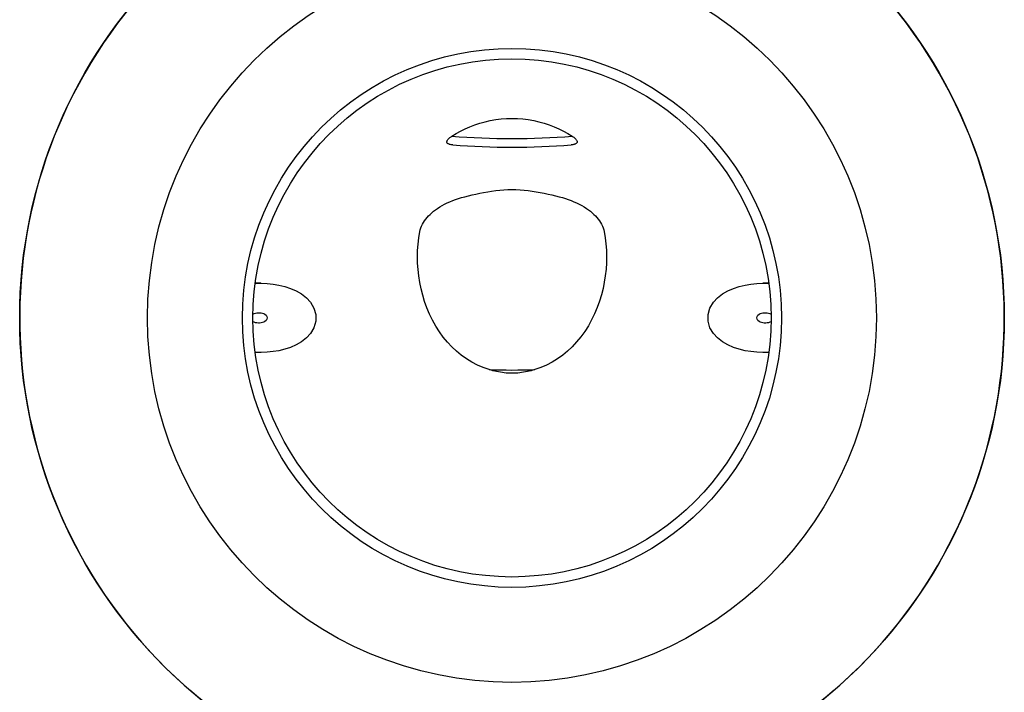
# Model space of a CAD drawing. Header units: millimetres. Extents: x 1027 to 3615, y 406 to 1468.
# Tile 16 of 19: x 1609 to 1894, y 634 to 829. Entities that reach past the tile are written whole.
import ezdxf

# ---------------------------------------------------------------- set-up
doc = ezdxf.new("R2010")
doc.units = ezdxf.units.MM
doc.layers.add('DETAIL', color=2, linetype='Continuous')

msp = doc.modelspace()

# ---------------------------------------------------------------- linework, layer by layer
at = {"layer": 'DETAIL'}
for p, q in [((1678.71, 752.42), (1677.03, 752.42)), ((1825.69, 752.42), (1824.01, 752.42)), ((1678.71, 732.42), (1677.03, 732.42)), ((1825.69, 732.42), (1824.01, 732.42))]:
    msp.add_line(p, q, dxfattribs=at)
at = {"layer": 'DETAIL', "flags": 128}
for points in [[(1733.93, 794.99), (1735.18, 795.76), (1736.48, 796.48), (1737.82, 797.14), (1739.2, 797.75), (1740.62, 798.3), (1742.08, 798.78), (1743.57, 799.2), (1745.09, 799.54), (1746.64, 799.81), (1748.21, 800.01), (1749.79, 800.13), (1751.37, 800.17), (1752.95, 800.13), (1754.52, 800.01), (1756.09, 799.81), (1757.65, 799.54), (1759.17, 799.19), (1760.66, 798.78), (1762.11, 798.3), (1763.53, 797.75), (1764.91, 797.15), (1766.25, 796.48), (1767.54, 795.76), (1768.79, 794.99)], [(1734.21, 792.49), (1733.95, 792.51), (1733.71, 792.55), (1733.49, 792.59), (1733.3, 792.64), (1733.13, 792.69), (1732.98, 792.75), (1732.84, 792.83), (1732.73, 792.91), (1732.64, 793), (1732.57, 793.11), (1732.52, 793.22), (1732.51, 793.35), (1732.52, 793.48), (1732.56, 793.61), (1732.62, 793.75), (1732.7, 793.89), (1732.8, 794.04), (1732.93, 794.18), (1733.06, 794.32), (1733.21, 794.46), (1733.38, 794.59), (1733.55, 794.73), (1733.73, 794.86), (1733.93, 794.99)], [(1734.21, 792.49), (1736.34, 792.34), (1738.48, 792.2), (1740.62, 792.09), (1742.76, 792), (1744.91, 791.93), (1747.06, 791.87), (1749.21, 791.84), (1751.36, 791.83), (1753.51, 791.84), (1755.67, 791.87), (1757.81, 791.93), (1759.96, 792), (1762.11, 792.09), (1764.25, 792.2), (1766.38, 792.34), (1768.51, 792.49)], [(1768.79, 794.99), (1769.02, 794.84), (1769.23, 794.69), (1769.42, 794.54), (1769.59, 794.39), (1769.73, 794.25), (1769.87, 794.1), (1769.98, 793.96), (1770.07, 793.82), (1770.15, 793.67), (1770.2, 793.53), (1770.22, 793.4), (1770.21, 793.27), (1770.18, 793.15), (1770.12, 793.04), (1770.03, 792.94), (1769.92, 792.85), (1769.79, 792.78), (1769.65, 792.71), (1769.48, 792.65), (1769.31, 792.6), (1769.12, 792.56), (1768.93, 792.53), (1768.72, 792.51), (1768.51, 792.49)], [(1737.68, 777.47), (1738.74, 777.74), (1739.81, 778), (1740.91, 778.26), (1742.03, 778.5), (1743.16, 778.73), (1744.32, 778.94), (1745.47, 779.12), (1746.64, 779.27), (1747.81, 779.39), (1748.98, 779.48), (1750.16, 779.53), (1751.34, 779.55), (1752.52, 779.54), (1753.69, 779.48), (1754.86, 779.4), (1756.04, 779.28), (1757.2, 779.12), (1758.36, 778.94), (1759.51, 778.74), (1760.66, 778.51), (1761.79, 778.26), (1762.9, 778.01), (1763.98, 777.74), (1765.04, 777.47)], [(1724.67, 767.41), (1724.79, 767.93), (1724.96, 768.46), (1725.17, 768.98), (1725.42, 769.5), (1725.72, 770.02), (1726.04, 770.52), (1726.4, 771), (1726.79, 771.48), (1727.21, 771.93), (1727.66, 772.38), (1728.14, 772.82), (1728.66, 773.26), (1729.22, 773.69), (1729.82, 774.11), (1730.46, 774.52), (1731.15, 774.92), (1731.87, 775.31), (1732.61, 775.68), (1733.39, 776.03), (1734.19, 776.35), (1735.02, 776.66), (1735.88, 776.95), (1736.77, 777.22), (1737.68, 777.47)], [(1765.04, 777.47), (1765.94, 777.23), (1766.81, 776.96), (1767.66, 776.68), (1768.49, 776.37), (1769.3, 776.04), (1770.08, 775.69), (1770.84, 775.32), (1771.57, 774.93), (1772.26, 774.52), (1772.9, 774.11), (1773.5, 773.69), (1774.07, 773.26), (1774.59, 772.82), (1775.07, 772.38), (1775.52, 771.93), (1775.93, 771.48), (1776.32, 771), (1776.68, 770.52), (1777.01, 770.02), (1777.3, 769.5), (1777.56, 768.98), (1777.77, 768.46), (1777.94, 767.94), (1778.06, 767.41)], [(1744.77, 727.44), (1743.02, 728.04), (1741.33, 728.77), (1739.71, 729.62), (1738.16, 730.58), (1736.68, 731.64), (1735.28, 732.8), (1733.94, 734.06), (1732.68, 735.42), (1731.48, 736.88), (1730.36, 738.42), (1729.32, 740.06), (1728.36, 741.77), (1727.5, 743.53), (1726.74, 745.32), (1726.08, 747.14), (1725.51, 748.98), (1725.04, 750.83), (1724.66, 752.69), (1724.36, 754.54), (1724.16, 756.4), (1724.04, 758.26), (1724, 760.11), (1724.04, 761.96), (1724.17, 763.8), (1724.38, 765.62), (1724.67, 767.41)], [(1778.06, 767.41), (1778.34, 765.63), (1778.55, 763.82), (1778.68, 762.01), (1778.73, 760.18), (1778.69, 758.34), (1778.58, 756.48), (1778.37, 754.63), (1778.08, 752.77), (1777.71, 750.92), (1777.24, 749.08), (1776.68, 747.24), (1776.03, 745.43), (1775.27, 743.63), (1774.42, 741.87), (1773.46, 740.15), (1772.41, 738.49), (1771.28, 736.92), (1770.07, 735.45), (1768.79, 734.07), (1767.44, 732.8), (1766.03, 731.63), (1764.55, 730.56), (1763, 729.6), (1761.38, 728.76), (1759.7, 728.03), (1757.96, 727.44)], [(1677.03, 752.37), (1678.79, 752.42), (1680.53, 752.36), (1682.21, 752.2), (1683.88, 751.92), (1685.58, 751.51), (1687.28, 750.95), (1688.92, 750.23), (1690.46, 749.33), (1691.85, 748.24), (1693.07, 746.92), (1694.05, 745.27), (1694.6, 743.39), (1694.6, 741.46), (1694.05, 739.58), (1693.07, 737.93), (1691.85, 736.61), (1690.46, 735.52), (1688.92, 734.62), (1687.28, 733.89), (1685.58, 733.33), (1683.88, 732.92), (1682.21, 732.65), (1680.53, 732.48), (1678.79, 732.42), (1677.03, 732.47)], [(1825.7, 732.47), (1823.93, 732.42), (1822.2, 732.48), (1820.51, 732.65), (1818.85, 732.92), (1817.14, 733.33), (1815.45, 733.89), (1813.81, 734.62), (1812.27, 735.52), (1810.88, 736.61), (1809.66, 737.93), (1808.67, 739.58), (1808.13, 741.46), (1808.13, 743.39), (1808.67, 745.27), (1809.66, 746.92), (1810.88, 748.24), (1812.27, 749.33), (1813.81, 750.23), (1815.45, 750.95), (1817.14, 751.51), (1818.85, 751.92), (1820.51, 752.2), (1822.2, 752.36), (1823.93, 752.42), (1825.7, 752.37)], [(1676.37, 743.54), (1676.74, 743.7), (1677.13, 743.82), (1677.54, 743.89), (1677.94, 743.92), (1678.32, 743.91), (1678.72, 743.87), (1679.12, 743.78), (1679.5, 743.64), (1679.86, 743.45), (1680.17, 743.19), (1680.42, 742.85), (1680.52, 742.42), (1680.42, 742), (1680.17, 741.65), (1679.86, 741.4), (1679.5, 741.21), (1679.12, 741.07), (1678.72, 740.98), (1678.32, 740.93), (1677.94, 740.92), (1677.54, 740.96), (1677.13, 741.03), (1676.74, 741.14), (1676.37, 741.31)], [(1826.35, 741.31), (1825.99, 741.14), (1825.59, 741.03), (1825.19, 740.96), (1824.79, 740.92), (1824.4, 740.93), (1824.01, 740.98), (1823.61, 741.07), (1823.23, 741.21), (1822.87, 741.4), (1822.55, 741.65), (1822.3, 742), (1822.2, 742.42), (1822.3, 742.85), (1822.55, 743.19), (1822.87, 743.45), (1823.23, 743.64), (1823.61, 743.78), (1824.01, 743.87), (1824.4, 743.91), (1824.79, 743.92), (1825.19, 743.89), (1825.59, 743.82), (1825.99, 743.7), (1826.35, 743.54)], [(1757.96, 727.44), (1757.42, 727.28), (1756.89, 727.13), (1756.35, 726.99), (1755.81, 726.87), (1755.26, 726.76), (1754.71, 726.66), (1754.15, 726.58), (1753.6, 726.51), (1753.04, 726.46), (1752.48, 726.42), (1751.92, 726.4), (1751.36, 726.39), (1750.81, 726.4), (1750.25, 726.42), (1749.69, 726.46), (1749.13, 726.51), (1748.58, 726.58), (1748.02, 726.66), (1747.47, 726.76), (1746.92, 726.87), (1746.38, 726.99), (1745.84, 727.13), (1745.3, 727.28), (1744.77, 727.44)]]:
    msp.add_lwpolyline(points, dxfattribs=at)
at = {"layer": 'DETAIL'}
for radius in [142.5, 105.5, 78, 75]:
    msp.add_circle((1751.36, 742.42), radius, dxfattribs=at)
msp.add_arc((1751.36, 742.42), 142.5, 140.4355, 39.5645, dxfattribs=at)
for centre, major_axis, start_param, end_param in [((1751.36, 852.08), (115.5, 0), 4.560888, 4.86389), ((1751.36, 781.33), (108, 0), 4.651301, 4.773477)]:
    msp.add_ellipse(centre, major_axis=major_axis, ratio=0.5, start_param=start_param, end_param=end_param, dxfattribs=at)

doc.saveas('drawing.dxf')
